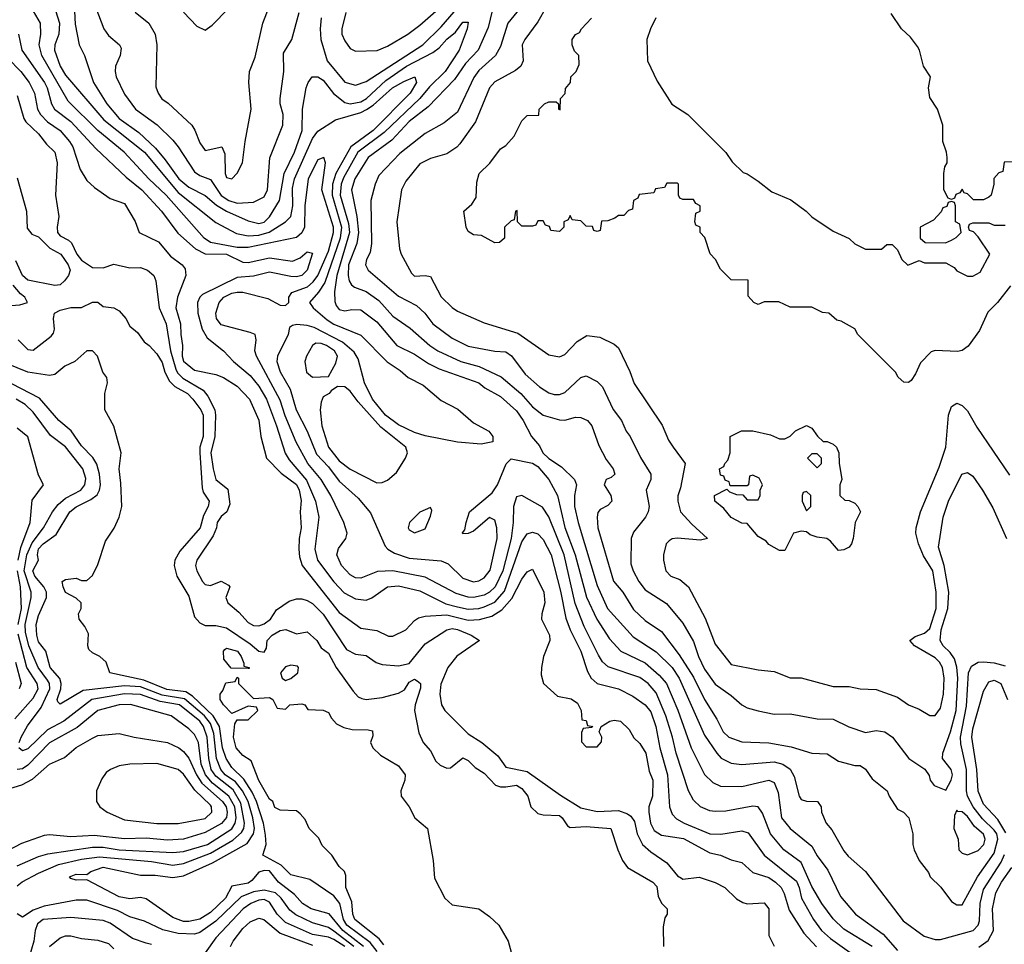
# Model space of a CAD drawing. Header units: inches. Extents: x 1793389 to 1900389, y 320802 to 470796.
# Tile 210 of 256: x 1833939 to 1837607, y 375398 to 378843. Entities that reach past the tile are written whole.
import ezdxf

# ---------------------------------------------------------------- set-up
doc = ezdxf.new("R2010")
doc.units = ezdxf.units.IN
doc.header["$MEASUREMENT"] = 0
doc.layers.add('B8337', color=7, linetype='Continuous')

msp = doc.modelspace()

# ---------------------------------------------------------------- linework, layer by layer
at = {"layer": 'B8337', "color": 2}
for points, elevation in [([(1834140.3, 378950), (1834146.3, 378826.3), (1834160.5, 378750), (1834180.5, 378710), (1834214, 378610), (1834264.2, 378530), (1834310, 378475.3), (1834383, 378423), (1834444.9, 378364.9), (1834481.7, 378321.7), (1834532.2, 378250), (1834570, 378218.9), (1834630, 378188.7), (1834672.9, 378152.9), (1834710, 378130.2), (1834790, 378093.4), (1834830, 378083.6), (1834850, 378089), (1834870, 378108.5), (1834907.3, 378170), (1834924.4, 378270), (1834962.6, 378350), (1834991.1, 378430), (1834993.3, 378510), (1835006.6, 378590), (1835014, 378610), (1835029.4, 378630.6), (1835050, 378630.6), (1835070, 378618), (1835108, 378568), (1835150, 378534.6), (1835170, 378530.3), (1835210, 378538), (1835231.1, 378550), (1835303.4, 378616.6), (1835380.5, 378670), (1835478.5, 378721.5), (1835501.8, 378738.2), (1835530, 378770.4), (1835563.3, 378796.7), (1835590, 378834.8), (1835610, 378834), (1835606, 378810), (1835576.4, 378730), (1835524.2, 378650), (1835466.1, 378593.9), (1835430.1, 378549.9), (1835297, 378423), (1835199.6, 378350), (1835145.3, 378254.7), (1835136.8, 378230), (1835132.8, 378190), (1835164.4, 378084.4), (1835167.8, 378050), (1835120.2, 377890), (1835111.8, 377830), (1835112.8, 377792.8), (1835118, 377778), (1835130, 377764), (1835150, 377759.1), (1835176.2, 377763.8), (1835210, 377762.4), (1835270, 377717.1), (1835344, 377630), (1835410, 377597.6), (1835462.6, 377562.6), (1835502.6, 377542.6), (1835650, 377490.3), (1835671.7, 377471.7), (1835730, 377439.1), (1835790, 377385.5), (1835814.4, 377350), (1835846, 377290), (1835875.5, 377255.5), (1835888.4, 377230), (1835910, 377208.7), (1835957.8, 377177.8), (1836006.4, 377130), (1836013, 377110), (1836005.7, 377070), (1836005.7, 377030), (1836019.5, 376970), (1836090, 376734.8), (1836128.8, 376650), (1836224.2, 376544.2), (1836310, 376488.5), (1836370.2, 376430.2), (1836395.6, 376390), (1836490, 376177.3), (1836536.3, 376110), (1836552.3, 376092.3), (1836590, 376073.4), (1836630, 376068.2), (1836750, 376078), (1836782.8, 376070), (1836810, 376050.5), (1836823.9, 376023.9), (1836842.8, 375950), (1836850, 375938), (1836870, 375931.3), (1836911.3, 375930), (1836924.7, 375910), (1836926, 375890), (1836944, 375850), (1836964.9, 375824.9), (1837010, 375746), (1837026.2, 375726.2), (1837090.8, 375670), (1837230, 375486), (1837308.5, 375428.5), (1837350, 375415.5), (1837370, 375415.5), (1837490.9, 375449.1), (1837509.6, 375470), (1837514.8, 375485.2), (1837517.2, 375550), (1837530, 375603), (1837595.4, 375704.6), (1837607.7, 375732.3)], 214), ([(1834057.1, 378930), (1834087.2, 378830), (1834084.6, 378790), (1834070.3, 378750), (1834068.9, 378730), (1834090.4, 378670), (1834110, 378637.1), (1834253.4, 378470), (1834404.2, 378350), (1834530, 378199.6), (1834670, 378088), (1834746.8, 378046.8), (1834790, 378038), (1834830, 378040.2), (1834868.3, 378051.7), (1834929.7, 378090.3), (1834949.6, 378110.4), (1834956.4, 378150), (1834956.2, 378216.2), (1834963.1, 378250), (1835030, 378400.5), (1835050, 378428.2), (1835115.3, 378470), (1835210, 378498.2), (1835231.4, 378508.6), (1835255.6, 378524.4), (1835327.8, 378590), (1835370, 378613.7), (1835411, 378630), (1835417.1, 378610), (1835393.7, 378570), (1835256.1, 378430), (1835172.6, 378370), (1835117.1, 378270), (1835104.6, 378230), (1835103, 378190), (1835137.6, 378070), (1835133.1, 378030), (1835075.7, 377864.3), (1835052, 377827.9), (1835019.3, 377790), (1835032.4, 377770), (1835085, 377725), (1835109.1, 377709.1), (1835210, 377667.7), (1835308.5, 377568.5), (1835356.5, 377536.5), (1835386.8, 377510), (1835442, 377482), (1835510, 377424.9), (1835571.6, 377391.6), (1835630, 377341.3), (1835687.3, 377310), (1835702, 377290), (1835702, 377270), (1835658.7, 377261.3), (1835569.7, 377269.7), (1835450, 377293), (1835410, 377305.4), (1835350, 377334), (1835302, 377370), (1835253.7, 377430), (1835224.4, 377490), (1835200.1, 377580.1), (1835185.2, 377605.2), (1835141.4, 377641.4), (1835036.6, 377696.6), (1835010, 377704.5), (1834972.3, 377707.7), (1834955.5, 377704.5), (1834944.1, 377695.9), (1834939.1, 377670), (1834899.3, 377590), (1834897.6, 377570), (1834910, 377530.8), (1834946.7, 377466.7), (1834968.9, 377390), (1835010, 377310.7), (1835045, 377225), (1835090, 377177), (1835130, 377124.4), (1835200.6, 377060.6), (1835246.4, 377006.4), (1835301.1, 376881.1), (1835310.8, 376870), (1835336.2, 376856.2), (1835390, 376837), (1835510, 376827.3), (1835535.9, 376815.9), (1835590, 376762.4), (1835630, 376748.7), (1835650, 376752.7), (1835670, 376763.8), (1835691.9, 376791.9), (1835718.4, 376910), (1835717, 376950), (1835710, 376978), (1835690, 376988), (1835630, 376938), (1835610, 376928.7), (1835590, 376928), (1835589, 376931), (1835598, 376942), (1835602, 376970), (1835615.3, 377010), (1835699.7, 377080.3), (1835718.7, 377110), (1835751.8, 377188.2), (1835770, 377206.8), (1835850, 377190.4), (1835870, 377178.4), (1835910.5, 377130), (1835943.1, 377070), (1835970, 376950.8), (1836009.2, 376850), (1836051.3, 376691.3), (1836089.2, 376609.2), (1836136.9, 376536.9), (1836179.1, 376490), (1836270, 376447), (1836321.3, 376401.3), (1836348.8, 376370), (1836391.2, 376271.2), (1836441.3, 376130), (1836490, 376030.7), (1836521.7, 376001.7), (1836550, 375988), (1836630, 375986.4), (1836730, 376010.4), (1836750, 376000.7), (1836764.4, 375964.4), (1836777.6, 375870), (1836809.1, 375829.1), (1836890, 375764), (1836910, 375727.3), (1836950, 375674.8), (1836996.7, 375576.7), (1837053.4, 375510), (1837155.5, 375435.5), (1837210, 375375.5)], 210), ([(1834213.4, 378913.4), (1834253.4, 378810), (1834270, 378784), (1834311, 378750), (1834316.8, 378736.8), (1834314, 378710), (1834296.3, 378670), (1834295.5, 378650), (1834299.1, 378630), (1834330, 378566), (1834370.4, 378510.4), (1834451.7, 378451.7), (1834510, 378394), (1834530.3, 378370.3), (1834590, 378277.1), (1834610, 378263.1), (1834650, 378248.2), (1834690, 378187.8), (1834718, 378170), (1834750, 378160.3), (1834810, 378163), (1834850, 378184), (1834862, 378210), (1834871.3, 378328.7), (1834919.5, 378450), (1834920.7, 378490), (1834909.6, 378530), (1834909.6, 378549.6), (1834923.7, 378650), (1834921.5, 378718.5), (1834952.7, 378770), (1834980.5, 378870)], 218), ([(1835063, 378850), (1835058.4, 378810), (1835061.3, 378770), (1835084.9, 378690), (1835150, 378610.5), (1835190, 378599.1), (1835230, 378612.7), (1835441.6, 378750), (1835510, 378817), (1835589.9, 378910.1)], 218), ([(1835708, 378912), (1835685.1, 378814.9), (1835646.7, 378730), (1835599.5, 378680.5), (1835558.9, 378621.1), (1835460.7, 378519.3), (1835390, 378464.2), (1835326, 378394), (1835237.6, 378330), (1835187.7, 378250), (1835174.9, 378210), (1835195, 378110), (1835201.5, 378050), (1835194.7, 378010), (1835163.8, 377930), (1835162.7, 377890), (1835167, 377870), (1835175.3, 377855.3), (1835187.1, 377847.1), (1835230, 377830.4), (1835277.4, 377797.4), (1835330, 377739.3), (1835394.1, 377694.1), (1835467.7, 377630), (1835497.3, 377610), (1835582.8, 377570), (1835651.5, 377551.6), (1835732.7, 377512.7), (1835806, 377450), (1835850, 377400.5), (1835890, 377370.4), (1835950, 377353), (1835970, 377350.7), (1836010, 377362), (1836030, 377360.7), (1836054.8, 377350), (1836070.7, 377330), (1836096.7, 377256.7), (1836124.1, 377204.1), (1836150.8, 377170), (1836156, 377150), (1836142.8, 377137.2), (1836124.7, 377130), (1836117.3, 377110), (1836141.6, 377070), (1836144.9, 377050), (1836130, 377032.7), (1836101.6, 377018.4), (1836093.4, 377006.6), (1836090.5, 376989.5), (1836093, 376950), (1836151.8, 376751.8), (1836186, 376710), (1836226.1, 376646.1), (1836270, 376604.9), (1836330, 376564), (1836396.7, 376476.7), (1836450, 376393), (1836490.2, 376310.2), (1836537, 376237), (1836559.5, 376190), (1836580.5, 376170), (1836630, 376152.4), (1836730, 376148.5), (1836813.4, 376133.4), (1836890, 376110.5), (1836947.3, 376107.3), (1836990, 376081), (1837050, 376064.7), (1837070, 376064.7), (1837090, 376051.3), (1837115.3, 376015.3), (1837171.3, 375970), (1837178, 375950), (1837210, 375902), (1837232, 375890), (1837251.3, 375870), (1837266, 375810), (1837266, 375770), (1837271, 375750), (1837290.7, 375710.7), (1837325.4, 375665.4), (1837331.3, 375650), (1837370.5, 375610.5), (1837410, 375558), (1837430, 375544.7), (1837450, 375544.7), (1837508, 375650), (1837570, 375738.4), (1837583.5, 375790), (1837578.9, 375810), (1837570, 375824), (1837526.2, 375866.2), (1837491.7, 375910), (1837470.8, 375950), (1837467, 375970), (1837466.2, 376050), (1837445.4, 376145.4), (1837444.4, 376170), (1837466, 376286), (1837474.2, 376410), (1837485.2, 376434.8), (1837510, 376448.9), (1837530.4, 376450.4), (1837570, 376447.6), (1837610, 376436.4)], 218), ([(1835830, 378919.6), (1835757.6, 378830), (1835730, 378744), (1835712.4, 378710), (1835650, 378654.5), (1835631.5, 378628.5), (1835570, 378499), (1835521.1, 378458.9), (1835450, 378419.3), (1835355.1, 378344.9), (1835277, 378263), (1835263, 378230), (1835248, 378170), (1835250.5, 378010), (1835244.4, 377975.6), (1835230.8, 377950), (1835227.3, 377930), (1835237.3, 377910), (1835350, 377812.7), (1835418, 377778), (1835448, 377750), (1835478, 377710), (1835550, 377657.1), (1835610, 377627), (1835710, 377608.5), (1835750, 377606), (1835771.4, 377591.4), (1835822.9, 377522.9), (1835875.6, 377475.6), (1835910, 377453.4), (1835930, 377447.3), (1835950, 377447.3), (1835970, 377454), (1836030, 377510.7), (1836050, 377516), (1836090, 377494.8), (1836110, 377476), (1836150.3, 377390.4), (1836180.7, 377350), (1836198.8, 377310), (1836214, 377290), (1836252.5, 377212.5), (1836290.8, 377150), (1836290.8, 377130), (1836273.4, 377090), (1836284.7, 377030), (1836281, 377010), (1836271, 376990), (1836226.2, 376933.8), (1836217.3, 376910), (1836216.3, 376816.3), (1836224.9, 376790), (1836246, 376750), (1836270, 376719.1), (1836348.4, 376668.4), (1836410, 376594.8), (1836450, 376526), (1836468.7, 376470), (1836490, 376424), (1836530, 376368), (1836590, 376325.5), (1836630, 376290.6), (1836650, 376279.1), (1836690, 376267.7), (1836750, 376256.3), (1836810, 376257.3), (1836910, 376238.8), (1836970, 376237.3), (1837028.6, 376208.6), (1837090, 376187.7), (1837130, 376194.8), (1837162, 376190), (1837191, 376170), (1837251.3, 376090), (1837311.1, 376051.1), (1837326.8, 376026.8), (1837331, 376010), (1837346, 375990), (1837390, 375972), (1837409.2, 376010), (1837414, 376030), (1837409.2, 376050), (1837377.2, 376090), (1837378, 376110), (1837407.1, 376190), (1837427.4, 376270), (1837434, 376390), (1837430.9, 376430.9), (1837421.7, 376461.7), (1837405.3, 376485.3), (1837379.5, 376510), (1837367.8, 376530), (1837372.1, 376570), (1837397.2, 376650), (1837400.9, 376710), (1837383.5, 376810), (1837362, 376878), (1837379.3, 376990), (1837399.3, 377050), (1837449, 377150), (1837470, 377156), (1837490, 377142), (1837526, 377090), (1837564.5, 377024.5), (1837615.5, 376910)], 222), ([(1837115.5, 375390), (1837010, 375454.4), (1836970, 375493), (1836927, 375550), (1836890, 375614), (1836850, 375703), (1836785.5, 375750), (1836736.4, 375810), (1836706.7, 375886.7), (1836690.4, 375910.4), (1836670, 375913), (1836570, 375894.9), (1836530, 375892.7), (1836510, 375895.5), (1836476, 375910), (1836450, 375934.8), (1836430.3, 375970.3), (1836384.6, 376110), (1836371.6, 376170), (1836346.7, 376250), (1836310, 376335.5), (1836280.4, 376370), (1836250, 376392), (1836131.7, 376431.7), (1836110.3, 376450.3), (1836095.4, 376475.4), (1836041.8, 376581.8), (1836008.4, 376668.4), (1835967.1, 376850), (1835910, 376990.8), (1835887.1, 377027.1), (1835810, 377071), (1835790, 377066), (1835778.7, 377030), (1835778, 376970), (1835769.8, 376910), (1835738.9, 376790), (1835711, 376730), (1835690, 376710.3), (1835670, 376699), (1835630.3, 376690.3), (1835610, 376691.6), (1835565.9, 376705.9), (1835450, 376765.7), (1835330, 376790.3), (1835272.8, 376787.2), (1835210, 376763), (1835190, 376763.8), (1835170, 376774.9), (1835138.4, 376810), (1835120.5, 376850), (1835126.4, 376873.6), (1835154.8, 376910), (1835158.8, 376930), (1835147.3, 376970), (1835098.7, 377070), (1835062.6, 377130), (1835012.7, 377190), (1834969.2, 377269.2), (1834927.7, 377367.7), (1834910, 377425.5), (1834821.6, 377590), (1834815.5, 377610), (1834820.7, 377650), (1834816, 377670), (1834798.4, 377678.4), (1834690, 377706.4), (1834672.7, 377730), (1834670.4, 377750), (1834682.4, 377790), (1834699.3, 377810), (1834730, 377824.7), (1834750, 377827.6), (1834770, 377827.7), (1834864.2, 377804.2), (1834910, 377779.6), (1834930, 377778), (1834942, 377790), (1834942, 377810), (1834953.5, 377826.5), (1835011.5, 377848.5), (1835033.2, 377866.8), (1835050, 377889.7), (1835090, 377980.7), (1835108.3, 378050), (1835108.2, 378070), (1835065.3, 378210), (1835078.8, 378310), (1835072, 378330), (1835050, 378321), (1835014, 378250), (1835002, 378150), (1835000.4, 378070), (1834990.7, 378049.3), (1834970, 378032), (1834790, 377994.4), (1834750, 377995), (1834650, 378012.7), (1834626, 378030), (1834485.3, 378190), (1834420.3, 378250), (1834328.4, 378350), (1834230.2, 378430.2), (1834119.4, 378539.4), (1834021.7, 378710), (1834012, 378750), (1834017.6, 378790), (1834016.4, 378830), (1833982.4, 378890)], 206), ([(1834370, 378871), (1834421, 378830), (1834444, 378790), (1834450.6, 378749.4), (1834446.4, 378593.6), (1834454.8, 378570), (1834468.6, 378548.6), (1834492.7, 378532.7), (1834580.7, 378450), (1834592.4, 378432.4), (1834610, 378384.7), (1834630, 378356), (1834692, 378370), (1834704, 378344), (1834704.4, 378270), (1834710, 378256), (1834730, 378251), (1834750, 378271.3), (1834769.2, 378310), (1834779, 378390), (1834802, 378510), (1834792.7, 378610), (1834796, 378650), (1834816.6, 378703.4), (1834844.5, 378830), (1834868.1, 378891.9)], 222), ([(1834550, 378871.3), (1834599.8, 378819.8), (1834630, 378804.7), (1834656.5, 378823.5), (1834716.5, 378883.5)], 226), ([(1835154.9, 378870), (1835139.3, 378810), (1835139.1, 378790), (1835150, 378764.7), (1835170, 378736), (1835190, 378726.8), (1835271.4, 378728.6), (1835310, 378744.9), (1835385.2, 378790), (1835430, 378823), (1835490, 378875.5)], 222), ([(1835901, 378890), (1835870, 378835.3), (1835821, 378770), (1835811, 378750), (1835814.8, 378690), (1835806, 378670), (1835785.8, 378654.2), (1835710, 378612.3), (1835690, 378589.2), (1835637.1, 378462.9), (1835579.3, 378380.7), (1835568, 378368), (1835530, 378343.7), (1835470, 378326.6), (1835430, 378306), (1835378, 378242), (1835362, 378210), (1835343.8, 378090), (1835354.8, 377990), (1835360.7, 377970), (1835398.5, 377898.5), (1835410, 377888), (1835450, 377890.6), (1835470, 377886), (1835510, 377811), (1835550.5, 377770.5), (1835570, 377757.3), (1835670, 377713.4), (1835795.6, 377675.6), (1835910, 377594.8), (1835950, 377586.8), (1835970, 377596), (1836015.5, 377644.5), (1836052.7, 377667.3), (1836101.1, 377661.1), (1836154.2, 377634.2), (1836170, 377621), (1836212.5, 377532.5), (1836227.9, 377487.9), (1836332.5, 377332.5), (1836356.7, 377276.7), (1836373.4, 377250), (1836418, 377190), (1836401.4, 377098.6), (1836390.9, 377069.1), (1836390.8, 377050), (1836401.6, 377010), (1836443.1, 376963.1), (1836502, 376910), (1836475.9, 376904.1), (1836388.3, 376911.7), (1836370, 376909.3), (1836358.8, 376901.2), (1836347.3, 376890), (1836337.3, 376850), (1836337.3, 376830), (1836346.8, 376790), (1836364.7, 376770), (1836398, 376758), (1836430.6, 376730), (1836493.1, 376613.1), (1836530, 376516), (1836590, 376441), (1836690, 376421), (1836750, 376414.8), (1836810, 376391), (1836850, 376390.8), (1836970, 376359.1), (1837030, 376359.1), (1837070, 376350.7), (1837130, 376348), (1837210, 376318.8), (1837250, 376291), (1837290, 376274.8), (1837330, 376251.3), (1837350, 376251.3), (1837370, 376278), (1837380.7, 376330), (1837382.9, 376390), (1837376.9, 376430), (1837366, 376450), (1837350, 376466), (1837272.7, 376510), (1837255.3, 376530), (1837274.8, 376545.2), (1837310, 376557.6), (1837330, 376575.5), (1837353.7, 376650), (1837353.5, 376710), (1837340.5, 376790), (1837306.3, 376846.3), (1837287.8, 376890), (1837277.6, 376930), (1837278.4, 376950), (1837295.6, 377010), (1837364.2, 377175.8), (1837389.7, 377250), (1837399.3, 377370), (1837410, 377402), (1837430, 377414.8), (1837450, 377406), (1837470, 377386), (1837505.1, 377325.1), (1837626.9, 377146.9)], 226), ([(1837630, 377852), (1837582, 377790), (1837546.3, 377753.7), (1837514.8, 377685.2), (1837472.9, 377627.1), (1837450, 377611.3), (1837432.9, 377607.1), (1837350, 377611.3), (1837334.6, 377605.4), (1837294.6, 377565.4), (1837276.5, 377523.5), (1837260.4, 377499.6), (1837250, 377492), (1837232.7, 377492.7), (1837211.6, 377511.6), (1837202, 377530), (1837062, 377670), (1837050, 377692), (1836999.6, 377719.6), (1836983.6, 377723.6), (1836954, 377750), (1836930, 377752), (1836890, 377772), (1836810, 377772), (1836767.3, 377792.7), (1836712.7, 377792.7), (1836690, 377782), (1836674, 377790), (1836652.7, 377812.7), (1836652.7, 377872.7), (1836590, 377874), (1836550, 377914), (1836532, 377950), (1836511.1, 377971.1), (1836491.3, 378031.3), (1836474, 378050), (1836474, 378070), (1836458, 378078), (1836454, 378090), (1836458, 378122), (1836474, 378130), (1836474, 378150), (1836458, 378158), (1836450, 378174), (1836410, 378174), (1836398, 378178), (1836394, 378190), (1836394, 378230), (1836390, 378234), (1836350, 378234), (1836342, 378218), (1836307.3, 378212.7), (1836302, 378198), (1836247.3, 378192.7), (1836242, 378178), (1836226, 378170), (1836222, 378138), (1836207.3, 378132.7), (1836190, 378114), (1836170, 378114), (1836156.4, 378103.6), (1836130, 378094), (1836107.3, 378092.7), (1836102, 378058), (1836090, 378054), (1836078, 378058), (1836072.7, 378072.7), (1836050, 378074), (1836030, 378094), (1835998, 378098), (1835990, 378114), (1835982, 378098), (1835966, 378090), (1835966, 378070), (1835950, 378054), (1835918, 378058), (1835912.7, 378072.7), (1835898, 378078), (1835890, 378094), (1835870, 378094), (1835862, 378078), (1835850, 378074), (1835810, 378074), (1835794, 378090), (1835792, 378132), (1835786, 378130), (1835782, 378098), (1835770, 378094), (1835746, 378070), (1835746, 378030), (1835727.3, 378012.7), (1835710, 378012), (1835659.6, 378039.6), (1835630, 378042), (1835610, 378054), (1835602, 378070), (1835594, 378130), (1835623.6, 378156.4), (1835639.6, 378180.4), (1835642, 378238), (1835651.3, 378270), (1835690.7, 378309.3), (1835730, 378362), (1835750, 378375.3), (1835782, 378410), (1835810, 378466), (1835830, 378486), (1835872.7, 378487.3), (1835874, 378510), (1835894, 378530), (1835910, 378538), (1835938, 378538), (1835946, 378530), (1835946, 378510), (1835952.7, 378507.3), (1835954, 378550), (1835971.6, 378568.4), (1835972.7, 378587.3), (1835991.1, 378608.9), (1835992, 378630), (1836012, 378650), (1836023.6, 378676.4), (1836022, 378710), (1836006.4, 378726.4), (1835998, 378750), (1835998, 378770), (1836010, 378788), (1836024.7, 378795.3), (1836032, 378810), (1836070, 378848.7)], 230), ([(1836308.7, 378850), (1836288.7, 378810), (1836275.3, 378770), (1836278, 378690), (1836314.6, 378614.6), (1836368.9, 378528.9), (1836428, 378490), (1836570, 378348), (1836593.6, 378313.6), (1836634, 378274), (1836650, 378268.7), (1836690, 378242), (1836741.5, 378201.5), (1836811.7, 378171.7), (1836869, 378130), (1836890, 378108.7), (1836970, 378055.3), (1837030, 378028), (1837050, 378008), (1837090, 377988), (1837150, 377988), (1837170, 378006), (1837190, 378006), (1837210, 377986), (1837226, 377950), (1837248.4, 377928.4), (1837290, 377946), (1837310, 377938), (1837390, 377938), (1837420.4, 377920.4), (1837430, 377908), (1837470, 377888), (1837490, 377888), (1837516.9, 377903.1), (1837554, 377970), (1837510, 378034), (1837492.7, 378052.7), (1837478, 378058), (1837474, 378070), (1837478, 378082), (1837490, 378086), (1837550, 378086), (1837570, 378078), (1837610, 378078)], 230), ([(1837650, 378314), (1837607.3, 378312.7), (1837602, 378278), (1837587.3, 378272.7), (1837568.4, 378251.6), (1837568, 378230), (1837558, 378190), (1837550, 378182), (1837530, 378172), (1837492.7, 378172.7), (1837470, 378194), (1837458, 378198), (1837450, 378212), (1837442, 378198), (1837427.3, 378192.7), (1837422, 378178), (1837410, 378174), (1837398, 378178), (1837382, 378210), (1837382, 378270), (1837385.4, 378294.6), (1837394, 378310), (1837394, 378330), (1837392, 378350), (1837378, 378390), (1837378, 378450), (1837358, 378510), (1837330, 378554), (1837324.7, 378590), (1837332, 378630), (1837306, 378670), (1837291, 378730), (1837283.5, 378743.5), (1837258, 378778), (1837224.7, 378810), (1837186.4, 378866.4)], 230), ([(1833935.5, 378790), (1833946.7, 378730), (1834031.4, 378610), (1834041.5, 378590), (1834057.4, 378530), (1834068.5, 378510), (1834130, 378463.7), (1834223.2, 378363.2), (1834336.4, 378256.4), (1834394, 378210), (1834468.2, 378130), (1834527.9, 378047.9), (1834594.4, 377990), (1834630, 377971.3), (1834710.1, 377970.1), (1834770, 377940.5), (1834790, 377938.4), (1834870, 377955.8), (1834956.2, 377943.8), (1834984.2, 377955.8), (1835010, 377978.8), (1835030, 377974), (1835010.3, 377910), (1834990, 377889.7), (1834970, 377884.7), (1834950, 377886.3), (1834870, 377903), (1834810, 377887.3), (1834750, 377882.7), (1834620.5, 377819.5), (1834610.4, 377810), (1834601.6, 377790), (1834602.4, 377750), (1834618.7, 377690), (1834637.4, 377657.4), (1834698.8, 377610), (1834736.3, 377570), (1834797.6, 377517.6), (1834830, 377478.4), (1834858.3, 377430), (1834896.5, 377330), (1834928.2, 377228.2), (1834943.5, 377203.5), (1835007.9, 377127.9), (1835041.7, 377050), (1835053.7, 376990), (1835038.9, 376870), (1835048.7, 376830), (1835110, 376748.2), (1835148.1, 376708.1), (1835190, 376685.3), (1835230, 376680.4), (1835251.1, 376688.9), (1835310, 376730.3), (1835350, 376734.3), (1835430, 376714.9), (1835527.1, 376667.1), (1835570, 376656.2), (1835610, 376647.2), (1835650, 376649.2), (1835670, 376655.2), (1835710, 376672.8), (1835745.9, 376714.1), (1835810, 376897.3), (1835830, 376927.3), (1835850, 376933.4), (1835870, 376927.3), (1835890, 376906.8), (1835919.6, 376850), (1835954.3, 376714.3), (1835973.7, 376613.7), (1835990.3, 376570), (1836030.3, 376490), (1836054.4, 376414.4), (1836068.2, 376390), (1836090.3, 376370.3), (1836170, 376350.4), (1836223.4, 376323.4), (1836270, 376290.4), (1836290, 376264), (1836308.9, 376210), (1836324, 376130), (1836352.9, 376030), (1836360.4, 375910), (1836370, 375882.8), (1836386, 375866), (1836414.8, 375850), (1836510, 375810.4), (1836551.5, 375808.5), (1836630, 375821.6), (1836653.1, 375813.1), (1836713, 375730), (1836833.1, 375633.1), (1836843.6, 375610), (1836851.7, 375570), (1836897, 375490), (1836926.4, 375450), (1836959.4, 375419.4), (1837076.5, 375336.5)], 202), ([(1833844.9, 378750), (1833943.7, 378650), (1833974.6, 378610), (1833994.9, 378570), (1834006, 378510), (1834017, 378490), (1834042.5, 378462.5), (1834090.4, 378430), (1834125.3, 378390), (1834137.6, 378370), (1834165.1, 378285.1), (1834190, 378244.7), (1834218, 378218), (1834276.8, 378176.8), (1834330, 378158), (1834370, 378092), (1834384.7, 378050), (1834455.9, 378015.9), (1834501.7, 377961.7), (1834544, 377930), (1834555.6, 377915.6), (1834558, 377890), (1834526.7, 377810), (1834521.3, 377770), (1834538.4, 377710), (1834539.1, 377670), (1834546.4, 377630), (1834544.9, 377590), (1834550, 377571), (1834590, 377537.1), (1834670, 377521.6), (1834698.8, 377510), (1834750, 377477.3), (1834795.5, 377430), (1834830, 377351.3), (1834837.3, 377290), (1834858.8, 377210), (1834913.6, 377153.6), (1834970, 377111.8), (1834980.9, 377090), (1834988.4, 377051.6), (1834983.8, 377010), (1834988.4, 376950), (1834980.4, 376910), (1834979.5, 376870), (1834981.7, 376841.7), (1834992.2, 376810), (1835130, 376634.9), (1835210, 376576.3), (1835270, 376567.3), (1835313.6, 376546.4), (1835330, 376546), (1835378, 376570), (1835410, 376604.7), (1835425.6, 376614.4), (1835450, 376621), (1835530, 376625.5), (1835610, 376606), (1835651.8, 376608.2), (1835698.6, 376621.4), (1835735.5, 376644.5), (1835773.2, 376686.8), (1835810, 376759.1), (1835830, 376786), (1835850, 376796), (1835892, 376710), (1835895.3, 376670), (1835884.4, 376630), (1835883.8, 376610), (1835913, 376550), (1835914.4, 376530), (1835890.4, 376470), (1835883.8, 376430), (1835882.5, 376402.5), (1835890.5, 376370.5), (1835942.5, 376322.5), (1835993.2, 376313.2), (1836016.8, 376296.8), (1836031, 376270), (1836034, 376234), (1836050, 376232), (1836054, 376214), (1836074, 376210), (1836070, 376206), (1836038, 376202), (1836032.7, 376187.3), (1836032.7, 376152.7), (1836050, 376134), (1836090, 376134), (1836107.3, 376152.7), (1836108, 376170), (1836098, 376190), (1836106, 376210), (1836138, 376230), (1836153.7, 376233.7), (1836178, 376230), (1836210, 376198), (1836227.3, 376167.3), (1836250, 376146), (1836272.2, 376110), (1836283.8, 376043.8), (1836298, 376010), (1836296.5, 375950), (1836283.7, 375910), (1836282.6, 375890), (1836289, 375849), (1836302.7, 375822.8), (1836330, 375804.9), (1836412.1, 375792.1), (1836510, 375739.5), (1836550.3, 375730.3), (1836590, 375713.4), (1836630, 375702.8), (1836670, 375666), (1836730, 375646.7), (1836754.9, 375630), (1836776.4, 375610), (1836787.7, 375587.7), (1836806, 375526), (1836859.9, 375439.9), (1836908.3, 375388.3)], 198), ([(1833930, 378561), (1833954.7, 378474.7), (1833962.3, 378462.3), (1834010, 378418), (1834039.3, 378379.3), (1834070.5, 378350), (1834079.3, 378310), (1834072.7, 378190), (1834085.5, 378110), (1834078.4, 378070), (1834080.4, 378050), (1834090, 378038), (1834121.7, 378021.7), (1834131.8, 378011.8), (1834152.2, 377970), (1834170, 377947), (1834210, 377920.4), (1834250, 377918.4), (1834290, 377933), (1834350, 377919.1), (1834390, 377920.5), (1834416, 377910), (1834438.8, 377890), (1834446.8, 377870), (1834459.5, 377770), (1834484.7, 377710), (1834500.6, 377610), (1834521.2, 377541.2), (1834527.7, 377527.7), (1834547.7, 377507.7), (1834623.2, 377463.2), (1834640.6, 377440.6), (1834666, 377390), (1834669.2, 377370), (1834666.9, 377290), (1834652, 377230), (1834660.2, 377170), (1834670.4, 377130.4), (1834714.6, 377094.6), (1834722.4, 377037.6), (1834710.7, 377010), (1834690, 376992.3), (1834675.5, 376970), (1834673, 376950), (1834659.6, 376920.4), (1834598.8, 376830), (1834594, 376810), (1834599.1, 376790), (1834620.7, 376750), (1834630, 376738.8), (1834650, 376734.8), (1834690, 376751), (1834716.9, 376736.9), (1834722, 376730), (1834706.8, 376690), (1834714.8, 376670), (1834756.2, 376636.2), (1834790, 376597.3), (1834810, 376586.4), (1834830, 376585.3), (1834850, 376592.7), (1834873.3, 376610), (1834895.8, 376644.2), (1834942.7, 376677.3), (1834970, 376685.5), (1834990, 376685.5), (1835010, 376679.3), (1835030, 376668.2), (1835070, 376628.4), (1835157.3, 376497.3), (1835190, 376479.1), (1835230, 376474), (1835267.9, 376447.9), (1835290, 376440.5), (1835350, 376435.8), (1835390, 376444.4), (1835450, 376517.6), (1835530, 376570.3), (1835550, 376574.6), (1835570, 376571.6), (1835621, 376550), (1835652, 376530), (1835567.7, 376472.3), (1835534, 376430), (1835508, 376368), (1835504.9, 376330), (1835510.7, 376290), (1835522.8, 376270), (1835610, 376183), (1835660.7, 376150), (1835720.7, 376100.7), (1835750, 376058.8), (1835830, 376042.4), (1835953.8, 375953.8), (1836030, 375906.4), (1836090, 375893.4), (1836170, 375896.9), (1836204.2, 375884.2), (1836216, 375876), (1836230, 375856.3), (1836239.5, 375810), (1836259.3, 375770), (1836290, 375743), (1836350, 375701.6), (1836390, 375652.7), (1836404.2, 375644.2), (1836410, 375641.3), (1836470, 375648.2), (1836530, 375628), (1836566.8, 375610), (1836610, 375568.2), (1836633.8, 375553.8), (1836650, 375548.4), (1836712.7, 375552.7), (1836730.4, 375530), (1836730.5, 375430.5), (1836750, 375391)], 194), ([(1833930, 378254), (1833964.7, 378130), (1833967.1, 378067.1), (1833984, 378044), (1834010, 378034.8), (1834051.8, 377991.8), (1834093, 377970), (1834120.5, 377930), (1834127.3, 377910), (1834120.7, 377890), (1834106.8, 377870), (1834090, 377856), (1834070, 377852.7), (1833970, 377872.7), (1833949.7, 377890), (1833924.4, 377944.4)], 190), ([(1833890, 377777), (1833939.5, 377780.5), (1833968, 377790), (1833959, 377810), (1833942, 377822), (1833914.5, 377854.5)], 194), ([(1833934, 377650), (1833970, 377614), (1833990, 377612), (1834056, 377664), (1834065.2, 377674.8), (1834069.2, 377690), (1834065.2, 377730), (1834069.2, 377750), (1834090, 377761), (1834130, 377771.3), (1834170, 377771.3), (1834210, 377791.3), (1834230, 377791.3), (1834250, 377774.8), (1834290, 377770.4), (1834310, 377759.1), (1834334.8, 377730), (1834350, 377702), (1834378, 377678), (1834403.5, 377643.5), (1834422, 377630), (1834450, 377598), (1834470, 377566), (1834480.4, 377530), (1834496.9, 377496.9), (1834516.7, 377476.7), (1834564, 377450), (1834584.9, 377430), (1834614.4, 377390), (1834622.4, 377370), (1834622.6, 377290), (1834610.2, 377250), (1834610.2, 377230), (1834618.9, 377098.9), (1834622.7, 377082.8), (1834644.9, 377050), (1834641.6, 377030), (1834624.5, 376995.5), (1834611.7, 376950), (1834536.4, 376863.6), (1834517.7, 376830), (1834515.2, 376810), (1834525.3, 376770), (1834570, 376694.8), (1834590, 376618), (1834610, 376596), (1834630, 376585.5), (1834670, 376586.4), (1834710, 376577), (1834798.2, 376518.2), (1834830, 376490.6), (1834850, 376487.3), (1834858.4, 376501.6), (1834860.9, 376530), (1834879.3, 376550), (1834910, 376567.7), (1834930.6, 376570.6), (1834970, 376554.8), (1835010, 376562), (1835046, 376530), (1835062.5, 376502.5), (1835090, 376482.8), (1835118.4, 376430), (1835182, 376342), (1835200.7, 376320.7), (1835214.4, 376314.4), (1835230, 376310.8), (1835290, 376317.3), (1835350, 376334), (1835373.1, 376346.9), (1835390, 376375.5), (1835410, 376386), (1835420.3, 376380.3), (1835432.7, 376370), (1835432.4, 376352.4), (1835412.4, 376290), (1835410.4, 376270), (1835426.6, 376186.6), (1835442, 376150), (1835470, 376118.8), (1835490, 376081), (1835505.8, 376065.8), (1835530, 376054.8), (1835544, 376056), (1835590, 376093.4), (1835610, 376082.8), (1835636.4, 376056.4), (1835670, 376036.3), (1835711.5, 375991.6), (1835730, 375985.3), (1835750, 375985.3), (1835790, 375991.7), (1835810, 375978.4), (1835832.4, 375950), (1835843.8, 375910), (1835870, 375886), (1835890, 375880.9), (1835950, 375878), (1835960.7, 375870), (1835979.8, 375839.8), (1835990, 375834), (1836050, 375837.6), (1836142, 375830), (1836167.3, 375750), (1836185.5, 375710), (1836203.9, 375683.9), (1836298, 375630), (1836313, 375613), (1836317.3, 375577.3), (1836330, 375552), (1836351.3, 375530), (1836351.3, 375510), (1836342.8, 375497.2), (1836336.9, 375463.1), (1836338, 375390)], 190), ([(1835271.5, 375371.5), (1835244.4, 375404.4), (1835158, 375470), (1835145.4, 375490), (1835131.8, 375550), (1835110, 375578.4), (1835019.7, 375639.7), (1834950, 375656.9), (1834912.9, 375692.9), (1834845.1, 375730), (1834858, 375770), (1834855.2, 375804.8), (1834847.3, 375850), (1834821.5, 375930), (1834805.3, 375965.3), (1834774.1, 376014.1), (1834730, 376057.4), (1834707.9, 376090), (1834695, 376130), (1834684.1, 376210), (1834660.7, 376250), (1834582.5, 376322.5), (1834558.7, 376338.7), (1834487.9, 376347.9), (1834401.9, 376381.9), (1834275.3, 376410), (1834262, 376450), (1834238, 376470), (1834210, 376484), (1834197.2, 376497.2), (1834193.2, 376510), (1834195.1, 376555.1), (1834182.4, 376582.4), (1834161.2, 376610), (1834159, 376630), (1834168.7, 376650), (1834168, 376670), (1834150, 376688), (1834110, 376708.7), (1834101.2, 376730), (1834098, 376750), (1834110, 376758), (1834150, 376762), (1834170, 376754), (1834190, 376754), (1834210, 376772), (1834230, 376814), (1834259.5, 376900.5), (1834291, 376949), (1834309.5, 376990), (1834319.6, 377030), (1834316.6, 377116.6), (1834309.6, 377170), (1834317, 377230), (1834290, 377328.7), (1834256, 377390), (1834256.2, 377450), (1834266.6, 377490), (1834263.7, 377510), (1834249.4, 377530), (1834229.4, 377589.4), (1834210, 377609), (1834190, 377609), (1834144.7, 377570), (1834107.5, 377552.5), (1834070, 377521.2), (1834050, 377517.2), (1833970, 377529.5), (1833890, 377562)], 190), ([(1835220.3, 375390), (1835142.6, 375450), (1835091.8, 375511.8), (1835025.2, 375530), (1834992.3, 375550), (1834963.6, 375583.6), (1834903.7, 375630), (1834870, 375672.2), (1834850, 375673.7), (1834830, 375666.6), (1834804.5, 375635.5), (1834790, 375626.2), (1834730, 375614.7), (1834706, 375570), (1834650, 375516.4), (1834610, 375492.4), (1834570, 375483.1), (1834550, 375483.1), (1834510, 375498), (1834410, 375567.3), (1834390, 375572.3), (1834350, 375568), (1834310, 375574.5), (1834190, 375639), (1834150, 375637.2), (1834130, 375644), (1834125.2, 375650), (1834150, 375659.1), (1834190, 375658.8), (1834204, 375670), (1834250, 375686), (1834390, 375656.4), (1834444.2, 375655.8), (1834510, 375646.5), (1834550, 375653.8), (1834658, 375702), (1834786.7, 375773.3), (1834810.8, 375810), (1834814.6, 375830), (1834807.3, 375870), (1834789.9, 375930), (1834769.8, 375970), (1834743, 376003), (1834705.3, 376030), (1834688.9, 376050), (1834673, 376090), (1834663.1, 376183.1), (1834650, 376220.4), (1834627.2, 376250), (1834553.4, 376313.4), (1834470, 376326.7), (1834390, 376357), (1834330, 376361.7), (1834175.9, 376344.1), (1834090, 376293.2), (1834081.2, 376301.2), (1834079.5, 376310), (1834092.8, 376350), (1834094, 376370), (1834088.8, 376388.8), (1834053, 376430), (1834037.3, 376490), (1834010, 376525.1), (1834003.1, 376550), (1834000.5, 376590), (1834010, 376622.8), (1834039.7, 376690), (1834038.9, 376710), (1834029.7, 376730), (1833995.4, 376770), (1833988.9, 376790), (1834009.6, 376830), (1834005.7, 376850), (1834010, 376872), (1834026.6, 376890), (1834074.8, 376925.2), (1834126, 377010), (1834150, 377028.8), (1834204.7, 377055.3), (1834227.4, 377072.6), (1834236.9, 377090), (1834240.5, 377110), (1834236.9, 377150), (1834227.3, 377187.3), (1834212.3, 377212.2), (1834170, 377256.2), (1834131, 377311), (1834085.1, 377350), (1834012.7, 377432.7), (1833910, 377486.3)], 194), ([(1833937.6, 376150), (1833945.4, 376170), (1833968.3, 376211.7), (1834019.7, 376280.3), (1834051.7, 376350), (1834049.8, 376370), (1834042.8, 376382.8), (1834007.8, 376430), (1833973.6, 376510), (1833961, 376561), (1833959.5, 376590), (1833982.3, 376690), (1833981.7, 376710), (1833956.5, 376790), (1833965.4, 376850), (1833985.7, 376894.3), (1834028.2, 376950), (1834061.3, 377010), (1834082.5, 377037.5), (1834110, 377061.1), (1834166.6, 377090), (1834182.4, 377110), (1834185.8, 377134.2), (1834174.3, 377170), (1834110, 377251.8), (1834053.6, 377293.6), (1833990, 377380.7), (1833959.6, 377410), (1833926.6, 377430)], 198), ([(1833933.2, 376830), (1833943.2, 376876.8), (1833978.3, 376970), (1833986.3, 377053.7), (1834028, 377110), (1834010, 377146), (1833969.3, 377289.3), (1833930, 377322)], 202), ([(1833934, 376590), (1833946.4, 376650), (1833942.3, 376730), (1833931.7, 376790)], 202), ([(1833921.3, 376238.7), (1833990, 376315.5), (1834008, 376350), (1834004, 376370), (1833965.8, 376430), (1833934.2, 376554.2)], 202), ([(1833923.5, 376450), (1833945.1, 376370), (1833937.6, 376350)], 206), ([(1835296.3, 375396.3), (1835278.5, 375418.5), (1835188.3, 375490), (1835180.5, 375510), (1835176.3, 375556.3), (1835154.5, 375610), (1835154, 375654), (1835149, 375669), (1835130, 375688), (1835102, 375730), (1835066.3, 375766.3), (1835053.6, 375793.6), (1835018, 375830), (1835003.1, 375863.1), (1834984.7, 375884.7), (1834970, 375895.3), (1834910, 375898), (1834890, 375908), (1834882, 375930), (1834870, 375939), (1834830, 376009), (1834802, 376082), (1834770, 376102), (1834745.2, 376130), (1834735.3, 376170), (1834740.4, 376219.6), (1834750, 376234), (1834790, 376234), (1834826, 376270), (1834822, 376282), (1834790, 376286), (1834730, 376258), (1834698, 376290), (1834686, 376310), (1834686, 376330), (1834696.4, 376343.6), (1834707.3, 376372.7), (1834742, 376378), (1834750, 376394), (1834754, 376390), (1834754, 376370), (1834810, 376314), (1834870, 376318), (1834882, 376310), (1834898, 376278), (1834930, 376274), (1834946, 376290), (1834990, 376294.8), (1835002, 376290), (1835012.7, 376272.7), (1835070, 376271), (1835090, 376262), (1835101, 376241), (1835119.6, 376219.6), (1835146.4, 376206.4), (1835178, 376198), (1835237.3, 376197.3), (1835253.2, 376193.2), (1835254.8, 376174.8), (1835246.8, 376150), (1835254.8, 376130), (1835283.4, 376103.4), (1835350, 376062.8), (1835375.5, 376030), (1835374, 376010), (1835358.8, 375970), (1835361, 375950), (1835390.6, 375910.6), (1835411, 375870), (1835458.8, 375830), (1835479.1, 375710), (1835484.9, 375644.9), (1835522.8, 375570), (1835550, 375544.9), (1835650.3, 375530.4), (1835690, 375502), (1835724, 375470), (1835759.1, 375410), (1835770.5, 375369.5)], 186), ([(1837613, 375813), (1837582.9, 375862.9), (1837530, 375920.9), (1837510, 375969), (1837505.3, 376050), (1837486, 376170), (1837490, 376201), (1837530, 376342), (1837550, 376376), (1837570, 376382.8), (1837594.8, 376370), (1837619.1, 376310)], 214), ([(1833930, 375616.4), (1833948.8, 375631.2), (1834010, 375663.7), (1834083.9, 375696.1), (1834170, 375715.9), (1834236.3, 375723.7), (1834430, 375706.9), (1834510, 375692.9), (1834550, 375699.6), (1834650, 375738.4), (1834733.5, 375786.5), (1834765.4, 375814.6), (1834773.8, 375830), (1834776.8, 375850), (1834763.7, 375923.7), (1834734, 375974), (1834670, 376024.1), (1834653.2, 376050), (1834643.9, 376090), (1834638, 376170), (1834623.8, 376210), (1834609.8, 376230), (1834535.1, 376290), (1834462.3, 376302.3), (1834390, 376328.9), (1834330, 376332.1), (1834207.7, 376310), (1834103.8, 376230), (1834042.8, 376197.2), (1833970, 376126.3), (1833950, 376119.5), (1833936, 376130)], 198), ([(1833929.8, 375690.2), (1834010, 375725.7), (1834044.1, 375735.9), (1834210, 375760.7), (1834250, 375759.7), (1834310, 375750.2), (1834510, 375740.7), (1834550, 375743.9), (1834638.4, 375770), (1834730, 375829), (1834742.5, 375850), (1834746, 375870), (1834741.3, 375910), (1834718.4, 375950), (1834658.2, 375998.2), (1834631.5, 376030), (1834616, 376070), (1834605.4, 376150), (1834590, 376179.5), (1834570, 376200.9), (1834504, 376250), (1834351.8, 376291.8), (1834310, 376290.8), (1834230, 376269.7), (1834153.7, 376206.3), (1834050, 376148.3), (1833970, 376065.4), (1833950, 376052.6), (1833930, 376049.7)], 202), ([(1833890, 375974.7), (1833947.8, 375992.2), (1833986.6, 376013.4), (1834050, 376069.2), (1834105.8, 376094.2), (1834150, 376132), (1834210, 376166), (1834230, 376176), (1834310, 376184), (1834366, 376170), (1834489.6, 376149.6), (1834532.7, 376130), (1834550, 376117), (1834570, 376092.3), (1834598.5, 376030), (1834618.3, 375998.3), (1834695.3, 375930), (1834708.6, 375910), (1834712.5, 375890), (1834709.8, 375870.2), (1834691.3, 375848.7), (1834630, 375814.9), (1834550, 375790.3), (1834490, 375786.5), (1834410, 375794), (1834330, 375791.7), (1834216.2, 375803.8), (1834130, 375798.7), (1834050, 375806.4), (1834030, 375803.8), (1833946.3, 375773.7), (1833893.7, 375746.3)], 206), ([(1837513, 375387), (1837547.3, 375412.7), (1837566.6, 375450), (1837563.1, 375530), (1837575.8, 375590), (1837597.4, 375630), (1837635.5, 375684.5)], 210), ([(1835184, 375390), (1835110, 375447.4), (1835090, 375460.8), (1835030, 375478.7), (1834967.6, 375507.6), (1834945.8, 375525.8), (1834913.7, 375570), (1834892.8, 375590), (1834850, 375599.8), (1834810, 375593.5), (1834764.6, 375575.4), (1834670, 375484.7), (1834610, 375442), (1834590, 375436), (1834530, 375438.7), (1834472.5, 375452.5), (1834404.8, 375484.8), (1834350, 375500.7), (1834304.2, 375524.2), (1834190, 375562.9), (1834150, 375562.9), (1834030, 375539.7), (1833990, 375525.1), (1833950, 375499.3), (1833930, 375512.3)], 198), ([(1835150.7, 375390), (1835110, 375416), (1835090, 375424.6), (1835030, 375435), (1834930, 375479.7), (1834898.3, 375510), (1834870, 375555.8), (1834850, 375565.7), (1834830, 375562.7), (1834800.4, 375550), (1834772.2, 375530), (1834670, 375422.9), (1834630, 375366.6)], 202), ([(1834430, 375397.4), (1834410, 375402.4), (1834360.1, 375420.1), (1834276.6, 375476.6), (1834250, 375486.3), (1834130, 375498.3), (1834026.8, 375490), (1834005.3, 375474.7), (1833996.9, 375450), (1833992.6, 375410), (1833974.9, 375350)], 202), ([(1834724.9, 375390), (1834734.4, 375410), (1834770, 375457.6), (1834798.5, 375481.5), (1834830, 375495.6), (1834848.7, 375490), (1834910, 375439.7), (1835030, 375394.8)], 206), ([(1834050.7, 375390), (1834090, 375422.7), (1834110, 375429.3), (1834130, 375429.3), (1834170, 375419.5), (1834230, 375414), (1834270, 375400.9), (1834290, 375381.2)], 206)]:
    msp.add_lwpolyline(points, dxfattribs=dict(at, elevation=elevation))
for points, elevation in [([(1837410, 378166), (1837398, 378162), (1837392.7, 378147.3), (1837378, 378142), (1837372.7, 378127.3), (1837343.6, 378096.4), (1837294, 378070), (1837294, 378030), (1837312.7, 378012.7), (1837388.4, 378011.6), (1837410, 378022), (1837428.4, 378031.6), (1837446, 378050), (1837442, 378082), (1837426, 378090), (1837426, 378150), (1837422, 378162)], 230), ([(1835042.4, 377637.6), (1835030, 377629), (1835007.7, 377590), (1835002, 377570), (1835007.7, 377530), (1835030, 377511.3), (1835090, 377514), (1835116.5, 377563.5), (1835122.7, 377590), (1835111.6, 377610), (1835082.7, 377630), (1835062.8, 377637.2)], 214), ([(1835123.6, 377476.4), (1835099.6, 377460.4), (1835092, 377450), (1835070, 377438), (1835062, 377418), (1835058.8, 377390), (1835064.9, 377330), (1835090, 377250.7), (1835130, 377199.3), (1835170, 377168.4), (1835270, 377118), (1835290, 377119.1), (1835310, 377127.7), (1835343.5, 377156.5), (1835377, 377210), (1835383.7, 377230), (1835378, 377250), (1835285.3, 377325.3), (1835199.7, 377419.7), (1835170, 377459), (1835150, 377475.3)], 214), ([(1836932, 377272), (1836948, 377272), (1836970, 377262), (1836982, 377250), (1836991.3, 377230), (1836991.6, 377191.6), (1837002, 377130), (1836994, 377110), (1836994, 377070), (1837012.7, 377052.7), (1837030, 377052), (1837050, 377042), (1837062, 377030), (1837071, 377010), (1837052, 376970), (1837044.7, 376910), (1837038, 376890), (1837030, 376878), (1837010, 376868), (1836990, 376866), (1836960.4, 376900.4), (1836946, 376910), (1836910, 376915.3), (1836884, 376924), (1836870, 376935.3), (1836850, 376938), (1836822, 376930), (1836790, 376866), (1836770, 376866), (1836730, 376888), (1836720.4, 376900.4), (1836690, 376918), (1836650, 376966), (1836630, 376968), (1836590, 376988), (1836562, 377022), (1836528.7, 377050), (1836528, 377070), (1836574, 377094), (1836583.6, 377083.6), (1836610, 377074), (1836632.7, 377072.7), (1836650, 377054), (1836690, 377054), (1836698, 377070), (1836698, 377090), (1836706, 377110), (1836694.6, 377134.6), (1836670, 377146), (1836658, 377142), (1836654, 377110), (1836650, 377106), (1836586, 377106), (1836582, 377122), (1836567.3, 377127.3), (1836562, 377142), (1836550, 377146), (1836546, 377170), (1836562, 377178), (1836566, 377190), (1836578, 377202), (1836586, 377230), (1836586, 377290), (1836628.9, 377311.1), (1836670, 377311.3), (1836736.9, 377296.9), (1836770, 377282), (1836790, 377282), (1836810, 377292), (1836830, 377312), (1836870, 377331.3), (1836890, 377322), (1836911.3, 377291.3)], 226), ([(1836910, 377226), (1836890, 377226), (1836874, 377210), (1836910, 377174), (1836926, 377190), (1836926, 377210)], 226), ([(1836870, 377086), (1836858, 377082), (1836854, 377070), (1836854, 377050), (1836870, 377014), (1836886, 377030), (1836886, 377070)], 226), ([(1835470, 377026), (1835430, 377008), (1835392, 376970), (1835386, 376950), (1835390, 376942), (1835410, 376931.3), (1835450, 376946), (1835470, 376994), (1835474.6, 377014.6)], 214), ([(1834790, 376426), (1834727.3, 376427.3), (1834700.4, 376460.4), (1834698, 376490), (1834703.1, 376496.9), (1834710, 376502), (1834750.7, 376490), (1834764.7, 376470), (1834774, 376446), (1834774, 376434), (1834794, 376430), (1834794, 376426)], 186), ([(1834950, 376438), (1834930, 376432), (1834910.5, 376410), (1834917.3, 376390), (1834930, 376381.6), (1834950, 376388.2), (1834975.3, 376410), (1834978, 376430), (1834974.6, 376434.6)], 190), ([(1834450, 376071.6), (1834350, 376069.3), (1834310, 376062.7), (1834278, 376050), (1834262, 376038), (1834245.2, 376014.8), (1834226, 375970), (1834226, 375930), (1834238, 375910), (1834264.7, 375890), (1834330, 375861.6), (1834450, 375848.7), (1834530, 375848.5), (1834630, 375867.2), (1834655.1, 375890), (1834654.3, 375910), (1834650, 375916.2), (1834592.2, 375972.2), (1834550, 376031.8), (1834530, 376049.5)], 210), ([(1837430, 375898), (1837422, 375878), (1837418.8, 375830), (1837436, 375790), (1837438, 375750), (1837450, 375738), (1837470, 375731), (1837510, 375748), (1837531.6, 375770), (1837535.6, 375790), (1837530, 375808.7), (1837496.9, 375836.9), (1837470, 375874.5), (1837450, 375892.3), (1837433.6, 375893.6)], 222)]:
    msp.add_lwpolyline(points, close=True, dxfattribs=dict(at, elevation=elevation))

doc.saveas('drawing.dxf')
